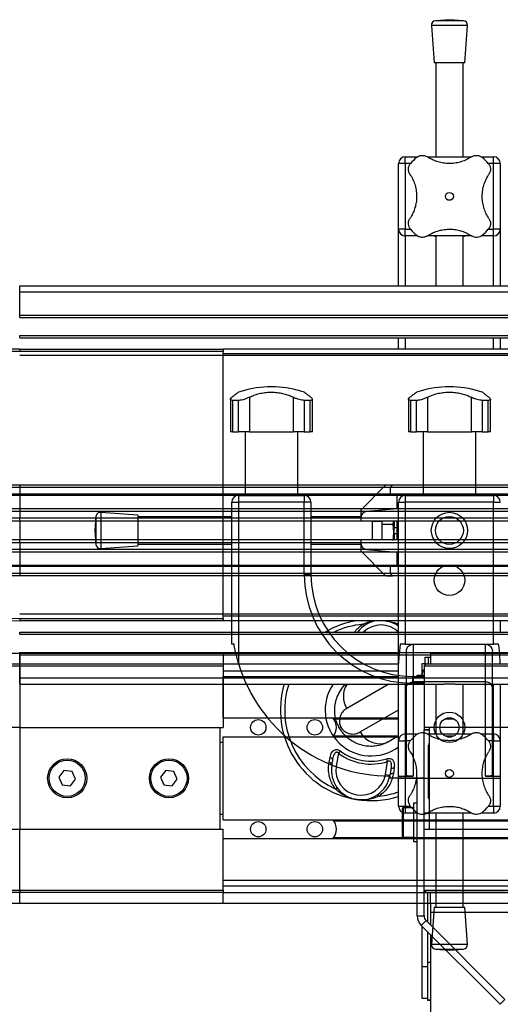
# Model space of a CAD drawing. Header units: millimetres. Extents: x 0 to 420, y 0 to 297.
# Tile 20 of 39: x 170 to 180, y 234 to 255. Entities that reach past the tile are written whole.
import ezdxf

# ---------------------------------------------------------------- set-up
doc = ezdxf.new("R2010")
doc.units = ezdxf.units.MM

msp = doc.modelspace()

# ---------------------------------------------------------------- linework, layer by layer
at = {"color": 7, "linetype": 'Continuous', "lineweight": 25}
for p, q in [((179.33943, 255.47659), (179.03153, 255.4531)), ((179.64733, 255.4531), (179.03153, 255.4531)), ((179.64733, 255.4531), (179.33943, 255.47659)), ((178.93943, 255.34578), (179.00193, 254.52659)), ((179.73943, 255.34578), (178.93943, 255.34578)), ((179.67693, 254.52659), (179.73943, 255.34578)), ((179.67693, 254.52659), (179.00193, 254.52659)), ((179.03943, 254.52659), (179.03943, 252.44864)), ((179.63943, 252.44864), (179.63943, 254.52659)), ((178.36443, 252.29864), (178.36443, 252.44864)), ((178.36443, 252.44864), (178.63934, 252.44864)), ((178.85551, 252.44864), (179.82307, 252.44864)), ((180.04206, 252.44864), (180.31443, 252.44864)), ((180.31443, 252.29864), (180.31443, 252.44864)), ((178.36443, 252.29864), (178.21443, 252.29864)), ((178.21443, 250.84864), (178.21443, 252.29864)), ((178.36443, 252.29864), (178.36443, 250.84864)), ((178.47946, 252.29864), (178.36443, 252.29864)), ((180.31443, 252.29864), (180.19931, 252.29864)), ((180.31443, 250.84864), (180.31443, 252.29864)), ((180.46443, 252.29864), (180.31443, 252.29864)), ((180.46443, 252.29864), (180.46443, 250.84864)), ((178.36443, 250.84864), (178.21443, 250.84864)), ((178.21443, 249.59864), (178.21443, 250.84864)), ((178.36443, 250.69864), (178.36443, 250.84864)), ((178.36443, 250.84864), (178.47956, 250.84864)), ((180.1994, 250.84864), (180.31443, 250.84864)), ((180.46443, 250.84864), (180.31443, 250.84864)), ((180.31443, 250.69864), (180.31443, 250.84864)), ((180.46443, 250.84864), (180.46443, 249.59864)), ((178.6368, 250.69864), (178.36443, 250.69864)), ((178.36443, 250.69864), (178.36443, 249.59864)), ((179.82335, 250.69864), (178.8558, 250.69864)), ((179.03943, 250.69864), (179.03943, 249.59864)), ((179.63943, 249.59864), (179.63943, 250.69864)), ((180.31443, 250.69864), (180.03952, 250.69864)), ((180.31443, 249.59864), (180.31443, 250.69864)), ((169.83943, 249.46171), (169.83943, 249.59864)), ((169.83943, 249.59864), (179.21407, 249.59864)), ((179.21407, 249.59864), (179.4648, 249.59864)), ((179.4648, 249.59864), (192.96407, 249.59864)), ((169.83943, 249.46171), (214.33943, 249.46171)), ((169.83943, 248.94864), (169.83943, 249.46171)), ((169.83943, 248.89864), (169.83943, 248.94864)), ((169.83943, 248.94864), (214.33943, 248.94864)), ((169.83943, 248.89864), (214.33943, 248.89864)), ((169.83943, 248.49864), (214.33943, 248.49864)), ((169.83943, 248.44864), (169.83943, 248.49864)), ((169.83943, 248.44864), (214.33943, 248.44864)), ((178.21443, 248.19864), (178.21443, 248.44864)), ((178.36443, 248.44864), (178.36443, 248.19864)), ((180.31443, 248.19864), (180.31443, 248.44864)), ((180.46443, 248.44864), (180.46443, 248.19864)), ((169.83943, 248.19864), (174.33943, 248.19864)), ((169.83943, 248.19864), (169.83943, 248.14864)), ((198.08943, 248.19864), (174.33943, 248.19864)), ((174.33943, 248.19864), (174.33943, 248.14864)), ((174.33943, 248.14864), (169.83943, 248.14864)), ((174.33943, 248.05614), (169.83943, 248.05614)), ((174.33943, 248.09864), (174.33943, 248.14864)), ((198.08943, 248.09864), (174.33943, 248.09864)), ((174.33943, 248.09864), (174.33943, 248.05614)), ((174.33943, 242.34114), (174.33943, 248.05614)), ((198.08943, 248.05614), (174.33943, 248.05614)), ((175.31579, 247.36829), (175.31579, 247.36658)), ((175.49107, 247.36829), (175.31579, 247.36829)), ((175.49107, 247.36658), (175.31579, 247.36658)), ((175.49107, 247.36658), (175.49107, 247.36829)), ((179.25179, 247.36829), (179.25179, 247.36658)), ((179.33943, 247.36829), (179.25179, 247.36829)), ((179.33943, 247.36658), (179.25179, 247.36658)), ((179.42707, 247.36829), (179.33943, 247.36829)), ((179.42707, 247.36658), (179.33943, 247.36658)), ((179.42707, 247.36658), (179.42707, 247.36829)), ((174.91721, 247.13442), (174.91721, 246.36829)), ((175.88965, 246.36829), (175.88965, 247.13442)), ((178.85321, 247.13442), (178.85321, 246.36829)), ((179.82565, 246.36829), (179.82565, 247.13442)), ((174.49718, 247.08979), (174.49718, 246.36829)), ((174.67691, 247.06685), (174.54448, 247.06685)), ((174.54448, 247.06685), (174.54448, 246.36829)), ((174.67691, 246.36829), (174.67691, 247.06685)), ((176.26238, 247.06685), (176.12994, 247.06685)), ((176.12994, 247.06685), (176.12994, 246.36829)), ((176.26238, 246.36829), (176.26238, 247.06685)), ((176.30968, 246.36829), (176.30968, 247.09019)), ((178.43318, 247.08979), (178.43318, 246.36829)), ((178.61292, 247.06685), (178.48048, 247.06685)), ((178.48048, 247.06685), (178.48048, 246.36829)), ((178.61292, 246.36829), (178.61292, 247.06685)), ((180.19838, 247.06685), (180.06595, 247.06685)), ((180.06595, 247.06685), (180.06595, 246.36829)), ((180.19838, 246.36829), (180.19838, 247.06685)), ((180.24568, 246.36829), (180.24568, 247.09019)), ((174.54448, 246.36829), (174.49718, 246.36829)), ((174.54448, 246.36829), (174.67691, 246.36829)), ((174.91721, 246.36829), (174.67691, 246.36829)), ((174.82135, 246.36829), (174.82135, 244.96829)), ((174.91721, 246.36829), (175.88965, 246.36829)), ((176.12994, 246.36829), (175.88965, 246.36829)), ((175.98551, 244.96829), (175.98551, 246.36829)), ((176.12994, 246.36829), (176.26238, 246.36829)), ((176.30968, 246.36829), (176.26238, 246.36829)), ((178.48048, 246.36829), (178.43318, 246.36829)), ((178.48048, 246.36829), (178.61292, 246.36829)), ((178.85321, 246.36829), (178.61292, 246.36829)), ((178.75735, 246.36829), (178.75735, 244.96829)), ((178.85321, 246.36829), (179.82565, 246.36829)), ((180.06595, 246.36829), (179.82565, 246.36829)), ((179.92151, 244.96829), (179.92151, 246.36829)), ((180.06595, 246.36829), (180.19838, 246.36829)), ((180.24568, 246.36829), (180.19838, 246.36829)), ((169.83943, 245.14329), (156.08943, 245.14329)), ((169.83943, 245.19329), (156.13943, 245.19329)), ((169.83943, 245.19329), (169.83943, 245.14329)), ((178.75735, 245.19329), (169.83943, 245.19329)), ((169.83943, 245.14329), (169.83943, 244.99329)), ((178.75735, 245.14329), (169.83943, 245.14329)), ((177.91378, 245.17865), (177.39307, 244.65794)), ((178.07843, 245.19329), (177.94914, 245.19329)), ((178.07843, 245.19329), (178.02843, 245.14329)), ((191.77843, 245.14329), (178.02843, 245.14329)), ((178.02843, 245.14329), (178.02843, 244.99329)), ((191.77843, 245.19329), (178.07843, 245.19329)), ((200.50735, 245.19329), (179.92151, 245.19329)), ((200.50735, 245.14329), (179.92151, 245.14329)), ((169.83943, 244.99329), (156.08943, 244.99329)), ((169.83943, 244.96779), (156.23943, 244.96779)), ((169.83943, 244.99329), (169.83943, 244.96779)), ((178.75735, 244.99329), (169.83943, 244.99329)), ((178.35219, 244.96779), (169.83943, 244.96779)), ((169.83943, 244.96779), (169.83943, 244.67328)), ((174.67843, 244.96829), (176.12843, 244.96829)), ((174.67843, 244.96829), (174.67843, 244.81829)), ((176.12843, 244.96829), (176.12843, 244.81829)), ((191.77843, 244.99329), (178.02843, 244.99329)), ((178.02843, 244.99329), (178.17843, 244.96779)), ((191.77843, 244.96779), (178.17843, 244.96779)), ((178.17843, 244.96779), (178.17843, 244.67328)), ((178.36443, 244.96829), (178.36443, 244.81829)), ((178.36443, 244.96829), (180.31443, 244.96829)), ((200.50735, 244.99329), (179.92151, 244.99329)), ((180.31443, 244.96829), (180.31443, 244.81829)), ((200.10219, 244.96779), (180.32667, 244.96779)), ((174.52843, 244.81829), (174.67843, 244.81829)), ((174.52843, 241.6788), (174.52843, 244.81829)), ((176.12843, 244.81829), (174.67843, 244.81829)), ((174.67843, 244.81829), (174.67843, 241.25464)), ((176.12843, 243.21829), (176.12843, 244.81829)), ((176.27843, 244.81829), (176.12843, 244.81829)), ((176.27843, 244.81829), (176.27843, 243.21829)), ((178.21443, 241.25464), (178.21443, 244.81829)), ((178.21443, 244.81829), (178.36443, 244.81829)), ((178.36443, 244.81829), (178.36443, 241.6788)), ((180.31443, 244.81829), (178.36443, 244.81829)), ((180.31443, 241.6788), (180.31443, 244.81829)), ((180.31443, 244.81829), (180.46443, 244.81829)), ((169.83943, 244.61527), (155.57636, 244.61527)), ((169.83943, 244.67328), (156.23943, 244.67328)), ((169.83943, 244.67328), (169.83943, 244.61527)), ((178.21443, 244.67328), (169.83943, 244.67328)), ((169.83943, 244.61527), (169.83943, 244.46584)), ((178.21443, 244.61527), (169.83943, 244.61527)), ((171.52396, 244.50119), (171.50047, 244.19329)), ((171.52396, 244.50119), (171.52396, 243.89708)), ((172.45047, 244.53079), (171.63128, 244.59329)), ((171.63128, 244.59329), (171.63128, 243.80848)), ((172.45047, 244.53079), (172.45047, 243.8686)), ((174.52843, 244.49329), (172.45047, 244.49329)), ((177.37843, 244.49329), (176.27843, 244.49329)), ((177.37843, 244.62258), (177.37843, 244.49329)), ((177.37843, 244.46584), (177.37843, 244.49329)), ((178.17843, 244.67328), (177.51536, 244.61527)), ((191.77843, 244.61527), (177.51536, 244.61527)), ((191.77843, 244.67328), (178.17843, 244.67328)), ((169.83943, 244.46584), (155.43943, 244.46584)), ((169.83943, 244.39829), (155.43943, 244.39829)), ((169.83943, 244.39829), (169.83943, 244.46584)), ((178.21443, 244.46584), (169.83943, 244.46584)), ((178.21443, 244.39829), (169.83943, 244.39829)), ((169.83943, 244.39829), (169.83943, 243.98829)), ((191.77843, 244.46584), (177.37843, 244.46584)), ((177.37843, 244.46584), (177.37843, 244.39829)), ((191.77843, 244.39829), (177.37843, 244.39829)), ((177.62843, 244.39829), (177.62843, 243.98829)), ((177.84343, 244.39329), (177.62843, 244.39329)), ((177.65843, 244.39829), (177.65843, 244.39329)), ((177.84343, 244.39829), (177.84343, 244.32221)), ((177.84343, 244.32221), (177.84343, 243.98829)), ((178.09277, 244.32221), (177.84343, 244.32221)), ((178.1101, 244.14662), (178.09277, 244.32221)), ((178.1101, 244.39829), (178.1101, 244.14662)), ((178.12843, 244.24829), (178.12843, 244.39829)), ((178.17843, 244.39829), (178.17843, 243.98829)), ((171.50047, 244.19329), (171.52396, 243.8854)), ((178.09277, 243.97103), (178.1101, 244.14662)), ((178.1101, 244.24829), (178.12843, 244.24829)), ((178.1101, 244.14662), (178.1101, 243.98829)), ((178.1101, 244.12329), (178.12843, 244.12329)), ((178.17843, 244.24829), (178.12843, 244.24829)), ((178.12843, 244.12329), (178.17843, 244.12329)), ((178.12843, 243.98829), (178.12843, 244.12329)), ((169.83943, 243.98829), (155.43943, 243.98829)), ((169.83943, 243.92074), (155.43943, 243.92074)), ((169.83943, 243.92074), (169.83943, 243.98829)), ((178.21443, 243.98829), (169.83943, 243.98829)), ((169.83943, 243.92074), (169.83943, 243.77131)), ((178.21443, 243.92074), (169.83943, 243.92074)), ((171.52396, 243.89708), (171.52396, 243.8854)), ((171.63128, 243.79329), (172.45047, 243.85579)), ((172.45047, 243.89329), (174.52843, 243.89329)), ((172.45047, 243.8686), (172.45047, 243.85579)), ((176.27843, 243.89329), (177.37843, 243.89329)), ((177.37843, 243.98829), (177.37843, 243.92074)), ((191.77843, 243.98829), (177.37843, 243.98829)), ((191.77843, 243.92074), (177.37843, 243.92074)), ((177.37843, 243.89329), (177.37843, 243.92074)), ((177.37843, 243.89329), (177.37843, 243.764)), ((177.62843, 243.99329), (177.84343, 243.99329)), ((177.65843, 243.99329), (177.65843, 243.98829)), ((169.83943, 243.77131), (155.57636, 243.77131)), ((169.83943, 243.7133), (156.23943, 243.7133)), ((169.83943, 243.77131), (169.83943, 243.7133)), ((178.21443, 243.77131), (169.83943, 243.77131)), ((178.21443, 243.7133), (169.83943, 243.7133)), ((169.83943, 243.7133), (169.83943, 243.41879)), ((171.63128, 243.80848), (171.63128, 243.79329)), ((177.39307, 243.72865), (177.91378, 243.20794)), ((191.77843, 243.77131), (177.51536, 243.77131)), ((177.51536, 243.77131), (178.17843, 243.7133)), ((191.77843, 243.7133), (178.17843, 243.7133)), ((178.17843, 243.7133), (178.17843, 243.41879)), ((169.83943, 243.41879), (156.23943, 243.41879)), ((169.83943, 243.41879), (169.83943, 243.39329)), ((178.21443, 243.41879), (169.83943, 243.41879)), ((178.17843, 243.41879), (178.02843, 243.39329)), ((191.77843, 243.41879), (178.17843, 243.41879)), ((179.42863, 243.41879), (179.25024, 243.41879)), ((169.83943, 243.39329), (156.08943, 243.39329)), ((169.83943, 243.24329), (156.08943, 243.24329)), ((169.83943, 243.19329), (156.13943, 243.19329)), ((169.83943, 243.39329), (169.83943, 243.24329)), ((178.21443, 243.39329), (169.83943, 243.39329)), ((169.83943, 243.24329), (169.83943, 243.19329)), ((178.21443, 243.24329), (169.83943, 243.24329)), ((178.21443, 243.19329), (169.83943, 243.19329)), ((176.12843, 243.21829), (176.27843, 243.21829)), ((177.94914, 243.19329), (178.07843, 243.19329)), ((191.77843, 243.39329), (178.02843, 243.39329)), ((178.02843, 243.39329), (178.02843, 243.24329)), ((191.77843, 243.24329), (178.02843, 243.24329)), ((178.02843, 243.24329), (178.07843, 243.19329)), ((191.77843, 243.19329), (178.07843, 243.19329)), ((179.66178, 243.19329), (179.01709, 243.19329)), ((179.64177, 243.24329), (179.0371, 243.24329)), ((179.49405, 243.39329), (179.18482, 243.39329)), ((174.33943, 242.34114), (169.83943, 242.34114)), ((174.33943, 242.29864), (174.33943, 242.34114)), ((198.08943, 242.34114), (174.33943, 242.34114)), ((169.83943, 242.24864), (174.33943, 242.24864)), ((169.83943, 242.24864), (169.83943, 242.19864)), ((174.33943, 242.19864), (169.83943, 242.19864)), ((198.08943, 242.29864), (174.33943, 242.29864)), ((174.33943, 242.24864), (174.33943, 242.29864)), ((174.33943, 242.24864), (174.33943, 242.19864)), ((198.08943, 242.19864), (174.33943, 242.19864)), ((177.91897, 242.19864), (177.93315, 242.19632)), ((178.21443, 241.94864), (178.21443, 242.19864)), ((178.36443, 242.19864), (178.36443, 241.94864)), ((180.31443, 241.94864), (180.31443, 242.19864)), ((180.46443, 242.19864), (180.46443, 241.94864)), ((169.83943, 241.89864), (169.83943, 241.94864)), ((169.83943, 241.94864), (214.33943, 241.94864)), ((169.83943, 241.89864), (214.33943, 241.89864)), ((174.57843, 241.6788), (174.52843, 241.6788)), ((178.36443, 241.6788), (178.25263, 241.6788)), ((178.36443, 241.6788), (180.31443, 241.6788)), ((178.53943, 241.6788), (178.53943, 240.8454)), ((180.13943, 240.8454), (180.13943, 241.6788)), ((180.42624, 241.6788), (180.31443, 241.6788)), ((156.98193, 241.48329), (169.83943, 241.48329)), ((169.83943, 241.49864), (214.33943, 241.49864)), ((169.83943, 241.44864), (169.83943, 241.49864)), ((169.83943, 241.48329), (169.83943, 241.24329)), ((169.83943, 241.48329), (174.33943, 241.48329)), ((169.83943, 241.44864), (214.33943, 241.44864)), ((169.83943, 240.93556), (169.83943, 241.44864)), ((174.33943, 241.48329), (174.33943, 241.24329)), ((174.33943, 241.48329), (178.21443, 241.48329)), ((178.38943, 238.77151), (178.38943, 241.5288)), ((184.63593, 241.48347), (178.92093, 241.48347)), ((178.92093, 241.48347), (178.92093, 241.48329)), ((178.92093, 241.48329), (178.92093, 241.24329)), ((178.92093, 241.48329), (191.77843, 241.48329)), ((180.28943, 238.77151), (180.28943, 241.5288)), ((156.88943, 241.24329), (169.83943, 241.24329)), ((169.83943, 241.19329), (169.83943, 241.24329)), ((169.83943, 241.24329), (174.33943, 241.24329)), ((174.33943, 241.24329), (178.21443, 241.24329)), ((174.33943, 241.24329), (174.33943, 241.19329)), ((178.21443, 238.76829), (178.21443, 241.25464)), ((178.80343, 241.24329), (178.72843, 241.24329)), ((178.72843, 241.24329), (178.72843, 240.99329)), ((178.77843, 241.19329), (178.82843, 241.24329)), ((178.80343, 241.24329), (178.80343, 241.39329)), ((178.80343, 241.39329), (178.87843, 241.39329)), ((178.82843, 241.24329), (178.80343, 241.24329)), ((178.82843, 241.24329), (191.77843, 241.24329)), ((178.87843, 241.24329), (178.87843, 241.39329)), ((178.87843, 241.39329), (178.92093, 241.39329)), ((169.83943, 241.19329), (156.83943, 241.19329)), ((169.83943, 241.19329), (169.83943, 239.84329)), ((174.33943, 241.19329), (169.83943, 241.19329)), ((174.33943, 241.19329), (174.33943, 239.84329)), ((174.33943, 241.09329), (178.21443, 241.09329)), ((178.77843, 241.19329), (178.77843, 239.84329)), ((191.77843, 241.19329), (178.77843, 241.19329)), ((169.83943, 240.93556), (214.33943, 240.93556)), ((169.83943, 240.79864), (169.83943, 240.93556)), ((169.83943, 240.79864), (179.21407, 240.79864)), ((174.33943, 240.05079), (174.33943, 240.96829)), ((174.33943, 240.96829), (178.21443, 240.96829)), ((177.99966, 240.79864), (177.06974, 240.26175)), ((178.21443, 239.54864), (178.21443, 240.79864)), ((178.36443, 240.79864), (178.36443, 239.69864)), ((178.52843, 240.81829), (178.52843, 240.96829)), ((178.52843, 240.96829), (178.77843, 240.96829)), ((178.77843, 240.81829), (178.52843, 240.81829)), ((180.13943, 240.8454), (178.53943, 240.8454)), ((178.53943, 240.8454), (178.53943, 238.76829)), ((178.62843, 240.99329), (178.77843, 240.99329)), ((178.62843, 240.96829), (178.62843, 240.99329)), ((179.03943, 240.79864), (179.03943, 239.69864)), ((179.4648, 240.79864), (179.21407, 240.79864)), ((179.4648, 240.79864), (192.96407, 240.79864)), ((179.63943, 239.69864), (179.63943, 240.79864)), ((180.13943, 238.76829), (180.13943, 240.8454)), ((180.31443, 239.69864), (180.31443, 240.79864)), ((180.46443, 240.79864), (180.46443, 239.54864)), ((177.36974, 239.74213), (178.21443, 240.22982)), ((174.33943, 240.05079), (178.21443, 240.05079)), ((176.78164, 240.02829), (178.21443, 240.02829)), ((179.23488, 240.02829), (179.44398, 240.02829)), ((179.29361, 240.05079), (179.38526, 240.05079)), ((169.83943, 239.84329), (156.83943, 239.84329)), ((169.83943, 239.84329), (174.33943, 239.84329)), ((169.83943, 239.84329), (169.83943, 237.59329)), ((174.26443, 239.84329), (174.26443, 237.59329)), ((176.94426, 239.84289), (176.91091, 239.82364)), ((191.77843, 239.84329), (178.77843, 239.84329)), ((178.77843, 239.84329), (178.77843, 239.78579)), ((178.77843, 239.79329), (178.89343, 239.79329)), ((178.77843, 237.95079), (178.77843, 239.78579)), ((178.77843, 239.78579), (178.89343, 239.78579)), ((178.85343, 239.79329), (178.85343, 239.78579)), ((178.89343, 239.84329), (178.89343, 237.59329)), ((174.26443, 239.51829), (174.33943, 239.51829)), ((174.33943, 239.63579), (178.21443, 239.63579)), ((174.33943, 239.63579), (174.33943, 239.63579)), ((174.33943, 239.63579), (178.21443, 239.63579)), ((174.33943, 237.80079), (174.33943, 239.63579)), ((176.78164, 239.65829), (178.21443, 239.65829)), ((178.21443, 239.65247), (178.00373, 239.53082)), ((178.21443, 239.54864), (178.36443, 239.54864)), ((178.21443, 238.09864), (178.21443, 239.54864)), ((178.36443, 239.69864), (178.36443, 239.54864)), ((178.36443, 239.69864), (178.63934, 239.69864)), ((178.36443, 239.54864), (178.36443, 238.09864)), ((178.47946, 239.54864), (178.36443, 239.54864)), ((178.85551, 239.69864), (179.82307, 239.69864)), ((179.23488, 239.65829), (179.44398, 239.65829)), ((179.29361, 239.63579), (179.38526, 239.63579)), ((179.29361, 239.63579), (179.38526, 239.63579)), ((180.04206, 239.69864), (180.31443, 239.69864)), ((180.31443, 239.54864), (180.19931, 239.54864)), ((180.31443, 239.69864), (180.31443, 239.54864)), ((180.31443, 238.09864), (180.31443, 239.54864)), ((180.31443, 239.54864), (180.46443, 239.54864)), ((180.46443, 239.54864), (180.46443, 238.09864)), ((176.88718, 239.27189), (176.83888, 238.98267)), ((176.92475, 239.3218), (176.88718, 239.27189)), ((178.87843, 238.28829), (178.87843, 239.44829)), ((176.68053, 239.06447), (176.70209, 239.18042)), ((176.74025, 238.99914), (176.75988, 239.11669)), ((177.92386, 238.80148), (177.97215, 239.09071)), ((177.97215, 239.09071), (177.95284, 239.15012)), ((170.81672, 238.88814), (170.70599, 238.74025)), ((171.00017, 238.86618), (170.81672, 238.88814)), ((171.07287, 238.69634), (171.00017, 238.86618)), ((173.06672, 238.88814), (172.95599, 238.74025)), ((173.25017, 238.86618), (173.06672, 238.88814)), ((173.32287, 238.69634), (173.25017, 238.86618)), ((176.74025, 238.99914), (176.83888, 238.98267)), ((178.04212, 238.90256), (178.02249, 238.78501)), ((178.11748, 238.94406), (178.1002, 238.8274)), ((170.70599, 238.74025), (170.7787, 238.5704)), ((170.96214, 238.54845), (171.07287, 238.69634)), ((172.95599, 238.74025), (173.0287, 238.5704)), ((173.21214, 238.54845), (173.32287, 238.69634)), ((177.92386, 238.80148), (178.02249, 238.78501)), ((178.02843, 238.71829), (178.02843, 238.76829)), ((178.77843, 238.71829), (178.02843, 238.71829)), ((178.21443, 238.76829), (178.53943, 238.76829)), ((178.21443, 238.71829), (178.21443, 238.76829)), ((178.21443, 238.71829), (180.46443, 238.71829)), ((178.62843, 235.68042), (178.62843, 238.71829)), ((180.13943, 238.76829), (180.46443, 238.76829)), ((170.7787, 238.5704), (170.96214, 238.54845)), ((173.0287, 238.5704), (173.21214, 238.54845)), ((178.21443, 238.09864), (178.36443, 238.09864)), ((178.29843, 237.43329), (178.29843, 238.05329)), ((178.54843, 238.06829), (178.31343, 238.06829)), ((178.31343, 238.06829), (178.31343, 237.41829)), ((178.36443, 238.09864), (178.36443, 237.94864)), ((178.36443, 238.09864), (178.47956, 238.09864)), ((178.62843, 238.16829), (178.54843, 238.16829)), ((178.54843, 238.16829), (178.54843, 237.31829)), ((180.1994, 238.09864), (180.31443, 238.09864)), ((180.31443, 238.09864), (180.46443, 238.09864)), ((180.31443, 238.09864), (180.31443, 237.94864)), ((174.33943, 237.91829), (174.26443, 237.91829)), ((174.33943, 237.80079), (183.20818, 237.80079)), ((176.78164, 237.77829), (183.20818, 237.77829)), ((178.6368, 237.94864), (178.36443, 237.94864)), ((178.77843, 237.59329), (178.77843, 237.95079)), ((178.89343, 237.95079), (178.77843, 237.95079)), ((178.89343, 237.94329), (178.77843, 237.94329)), ((178.85343, 237.95079), (178.85343, 237.94329)), ((179.82335, 237.94864), (178.8558, 237.94864)), ((179.03943, 237.94864), (179.03943, 235.87068)), ((179.63943, 235.87068), (179.63943, 237.94864)), ((180.31443, 237.94864), (180.03952, 237.94864)), ((156.83943, 237.59329), (169.83943, 237.59329)), ((169.83943, 236.24329), (169.83943, 237.59329)), ((169.83943, 237.59329), (174.33943, 237.59329)), ((174.33943, 236.24329), (174.33943, 237.59329)), ((178.77843, 237.59329), (191.77843, 237.59329)), ((178.77843, 236.24329), (178.77843, 237.59329)), ((174.33943, 237.38579), (183.20818, 237.38579)), ((174.33943, 236.46829), (174.33943, 237.38579)), ((176.78164, 237.40829), (183.20818, 237.40829)), ((178.31343, 237.41829), (178.54843, 237.41829)), ((178.54843, 237.31829), (178.62843, 237.31829)), ((174.33943, 236.46829), (183.20818, 236.46829)), ((156.83943, 236.24329), (169.83943, 236.24329)), ((169.83943, 236.24329), (169.83943, 236.19329)), ((169.83943, 236.24329), (174.33943, 236.24329)), ((174.33943, 236.34329), (183.20818, 236.34329)), ((174.33943, 236.24329), (174.33943, 236.19329)), ((178.77843, 235.68042), (178.77843, 236.24329)), ((178.77843, 236.24329), (191.77843, 236.24329)), ((178.77843, 236.24329), (178.82843, 236.19329)), ((169.83943, 236.19329), (156.88943, 236.19329)), ((174.33943, 236.19329), (169.83943, 236.19329)), ((169.83943, 235.95329), (169.83943, 236.19329)), ((174.33943, 236.19329), (183.20818, 236.19329)), ((174.33943, 235.95329), (174.33943, 236.19329)), ((191.77843, 236.19329), (178.82843, 236.19329)), ((178.85343, 236.19329), (178.85343, 235.54329)), ((178.92093, 235.95329), (178.92093, 236.19329)), ((169.83943, 235.95329), (156.98193, 235.95329)), ((174.33943, 235.95329), (169.83943, 235.95329)), ((183.20818, 235.95329), (174.33943, 235.95329)), ((191.77843, 235.95329), (178.92093, 235.95329)), ((178.92093, 235.95329), (178.92093, 235.75543)), ((179.00193, 235.87068), (178.93943, 235.05149)), ((179.00193, 235.87068), (179.67693, 235.87068)), ((179.73943, 235.05149), (179.67693, 235.87068)), ((178.62843, 235.68042), (178.77843, 235.68042)), ((178.82236, 235.57436), (178.7163, 235.46829)), ((180.56556, 233.83116), (178.82236, 235.57436)), ((184.63593, 235.75543), (178.92093, 235.75543)), ((178.92093, 235.75543), (178.92093, 235.47579)), ((180.45949, 233.72509), (178.7163, 235.46829)), ((178.72843, 235.45464), (178.72843, 234.55333)), ((178.85343, 235.33116), (178.85343, 234.64516)), ((178.92093, 235.26366), (178.92093, 233.52405)), ((178.93943, 235.05149), (179.73943, 235.05149)), ((179.03153, 234.94417), (179.33943, 234.92068)), ((179.03153, 234.94417), (179.64733, 234.94417)), ((179.33943, 234.92068), (179.64733, 234.94417)), ((178.85343, 234.55333), (178.72843, 234.55333)), ((178.72843, 234.55333), (178.72843, 233.86035)), ((178.85343, 234.64516), (178.85343, 233.81812)), ((178.92093, 234.64516), (178.85343, 234.64516)), ((178.72843, 233.86035), (178.85343, 233.86035)), ((180.45949, 233.72509), (180.56556, 233.83116)), ((178.85343, 233.81812), (178.85343, 233.81579)), ((178.92093, 233.81812), (178.85343, 233.81812)), ((178.85343, 233.81579), (178.92093, 233.81579))]:
    msp.add_line(p, q, dxfattribs=at)
at = {"color": 7, "linetype": 'Continuous', "lineweight": 25, "flags": 128}
for points in [[(177.42223, 242.12115), (177.42975, 242.11435), (177.43707, 242.10859), (177.44407, 242.10396), (177.45066, 242.10054), (177.45672, 242.09836), (177.46217, 242.09747), (177.46693, 242.09788), (177.47092, 242.09958)], [(177.93315, 242.19632), (178.11918, 242.15607), (178.21443, 242.12812)], [(176.81553, 238.48806), (176.82485, 238.49204), (176.83364, 238.49511), (176.84177, 238.49721), (176.84911, 238.49831), (176.85555, 238.4984), (176.861, 238.49747), (176.86537, 238.49554), (176.86859, 238.49263)], [(177.73654, 238.34769), (177.74053, 238.34939), (177.74529, 238.3498), (177.75074, 238.34891), (177.7568, 238.34674), (177.76338, 238.34331), (177.77039, 238.33868), (177.77771, 238.33292), (177.78523, 238.32612)]]:
    msp.add_lwpolyline(points, dxfattribs=at)
at = {"color": 7, "linetype": 'Continuous', "lineweight": 25}
for centre, radius in [((179.33943, 251.57364), 0.08764), ((179.33943, 244.19329), 0.40029), ((179.33943, 244.19329), 0.3079), ((179.33943, 243.09329), 0.3375), ((179.33943, 239.84329), 0.3375), ((175.11443, 239.84329), 0.17), ((176.36443, 239.84329), 0.17), ((179.33943, 239.84329), 0.2125), ((170.88943, 238.71829), 0.4325), ((170.88943, 238.71829), 0.4), ((173.13943, 238.71829), 0.4325), ((173.13943, 238.71829), 0.4), ((179.33943, 238.82364), 0.08764), ((175.11443, 237.59329), 0.17), ((176.36443, 237.59329), 0.17)]:
    msp.add_circle(centre, radius, dxfattribs=at)
for centre, radius, start, end in [((179.03914, 255.35339), 0.1, 94.362914, 184.362914), ((179.63972, 255.35339), 0.1, 355.637086, 85.637086), ((178.36443, 252.29864), 0.15, 90, 180), ((179.33943, 251.57364), 1.125, 130.225072, 139.774928), ((179.33943, 251.57364), 1.125, 40.225072, 49.774928), ((180.31443, 252.29864), 0.15, 0, 90), ((178.36443, 250.84864), 0.15, 180, 270), ((179.33943, 251.57364), 1.125, 220.225072, 229.774928), ((179.33943, 251.57364), 1.125, 310.225072, 319.774928), ((180.31443, 250.84864), 0.15, 270, 0), ((169.83943, 235.19864), 13, 90, 180), ((169.83943, 235.19864), 12.95, 90, 180), ((175.40343, 245.11829), 2.25, 92.232359, 108.829134), ((175.40343, 245.11829), 2.25, 71.172918, 87.767641), ((179.33943, 245.11829), 2.25, 92.232359, 108.828662), ((179.33943, 245.11829), 2.25, 71.174979, 87.767641), ((177.94914, 245.14329), 0.05, 90, 135), ((174.67843, 244.81829), 0.15, 90, 180), ((176.12843, 244.81829), 0.15, 0, 90), ((178.36443, 244.81829), 0.15, 90, 180), ((180.31443, 244.81829), 0.15, 360, 90), ((171.62367, 244.49358), 0.1, 85.637086, 175.637086), ((177.42843, 244.62258), 0.05, 135, 180), ((177.52843, 244.46584), 0.15, 95, 180), ((171.62367, 243.893), 0.1, 184.362914, 274.362914), ((177.52843, 243.92074), 0.15, 180, 265), ((177.42843, 243.764), 0.05, 180, 225), ((178.52843, 243.21829), 2.4, 180, 270), ((178.52843, 243.21829), 2.25, 180, 270), ((177.94914, 243.24329), 0.05, 225, 270), ((169.83943, 235.19864), 7.05, 90, 180), ((169.83943, 235.19864), 7, 90, 180), ((177.60373, 240.22364), 2, 99.068697, 120.401533), ((177.60373, 240.22364), 1.90617, 95.463794, 115.182863), ((177.82609, 241.5552), 0.65, 98.147765, 142.75024), ((177.82609, 241.5552), 0.55, 45.083468, 134.328643), ((177.82609, 241.5552), 0.65, 53.312597, 81.852235), ((178.02843, 242.26829), 3.5, 196.834981, 270), ((179.00343, 240.96829), 0.275, 144.903199, 174.784095), ((177.60373, 240.22364), 2, 163.291649, 260.519504), ((177.60373, 240.22364), 1.90617, 162.443174, 245.575213), ((177.60373, 240.22364), 1.01196, 145.374766, 307.120037), ((177.4986, 240.52539), 0.50341, 147.125868, 211.581208), ((176.51443, 239.84329), 0.325, 320.322827, 39.677207), ((177.79316, 239.95576), 0.47425, 206.772298, 296.359678), ((178.36443, 239.54864), 0.15, 90, 180), ((179.33943, 238.82364), 1.125, 130.225072, 139.774928), ((178.97843, 239.44829), 0.1, 148.211355, 180), ((179.33943, 238.82364), 1.125, 40.225072, 49.774928), ((180.31443, 239.54864), 0.15, 0, 90), ((177.60373, 240.22364), 1.19133, 233.024606, 288.014402), ((177.60373, 240.22364), 1.12886, 233.024606, 288.014402), ((176.66811, 238.99317), 0.07238, 4.731418, 80.121763), ((176.68925, 239.11071), 0.07088, 4.834828, 79.559732), ((177.38137, 238.89207), 0.65, 170.519504, 350.519504), ((177.38137, 238.89207), 0.55, 170.519504, 350.519504), ((178.10698, 238.87396), 0.07088, 81.479276, 156.204179), ((178.08877, 238.75593), 0.07238, 80.917244, 156.30759), ((177.60373, 240.22364), 1.90617, 275.463794, 288.685997), ((177.60373, 240.22364), 2, 260.519504, 287.779305), ((178.97843, 238.28829), 0.1, 180, 211.788645), ((178.36443, 238.09864), 0.15, 180, 270), ((178.31343, 238.05329), 0.015, 90, 180), ((179.33943, 238.82364), 1.125, 220.225072, 229.774928), ((179.33943, 238.82364), 1.125, 310.225072, 319.774928), ((180.31443, 238.09864), 0.15, 270, 0), ((176.51443, 237.59329), 0.325, 320.322807, 39.677186), ((178.31343, 237.43329), 0.015, 180, 270), ((178.92843, 235.68042), 0.3, 180, 225), ((178.92843, 235.68042), 0.15, 180, 225), ((179.03914, 235.04388), 0.1, 175.637086, 265.637086), ((179.63972, 235.04388), 0.1, 274.362914, 4.362914)]:
    msp.add_arc(centre, radius, start, end, dxfattribs=at)
for points, knots in [([(178.61292, 252.43259), (178.63013, 252.44464), (178.66455, 252.46872), (178.72635, 252.4821), (178.79267, 252.47826), (178.83182, 252.4575), (178.85321, 252.44617)], [0, 0, 0, 0, 0.2331432, 0.46598224, 0.70829004, 1, 1, 1, 1]), ([(179.82565, 252.44617), (179.79232, 252.42568), (179.72481, 252.38417), (179.60968, 252.33844), (179.48573, 252.30772), (179.3602, 252.29589), (179.23573, 252.30201), (179.11862, 252.32417), (179.00741, 252.36148), (178.9197, 252.40374), (178.87085, 252.43491), (178.85321, 252.44617)], [0, 0, 0, 0, 0.11925981, 0.24158658, 0.3609602, 0.48426569, 0.59620844, 0.71149815, 0.82228956, 0.93582475, 1, 1, 1, 1]), ([(179.82565, 252.44617), (179.84649, 252.45725), (179.88822, 252.47945), (179.96119, 252.48238), (180.02307, 252.46426), (180.05405, 252.44137), (180.06595, 252.43259)], [0, 0, 0, 0, 0.28482414, 0.57045716, 0.83508046, 1, 1, 1, 1]), ([(178.4669, 252.05986), (178.45582, 252.08069), (178.43362, 252.12242), (178.43069, 252.19539), (178.44881, 252.25728), (178.47169, 252.28826), (178.48048, 252.30015)], [0, 0, 0, 0, 0.28482414, 0.57045716, 0.83508046, 1, 1, 1, 1]), ([(180.19838, 252.30015), (180.21043, 252.28293), (180.23451, 252.24852), (180.24789, 252.18672), (180.24406, 252.1204), (180.2233, 252.08124), (180.21196, 252.05986)], [0, 0, 0, 0, 0.2331432, 0.46598224, 0.70829004, 1, 1, 1, 1]), ([(178.4669, 252.05986), (178.48762, 252.02605), (178.52904, 251.95846), (178.57508, 251.84276), (178.60528, 251.71917), (178.61729, 251.59312), (178.61083, 251.46936), (178.58869, 251.3518), (178.55131, 251.24124), (178.5091, 251.15353), (178.47816, 251.10505), (178.4669, 251.08741)], [0, 0, 0, 0, 0.12083278, 0.2415891, 0.36294631, 0.48426201, 0.59786508, 0.71149177, 0.82362919, 0.93582121, 1, 1, 1, 1]), ([(180.21196, 251.08741), (180.19124, 251.12122), (180.14983, 251.18881), (180.10378, 251.30452), (180.07359, 251.4281), (180.06158, 251.55415), (180.06804, 251.67792), (180.09018, 251.79547), (180.12755, 251.90604), (180.16976, 251.99374), (180.2007, 252.04222), (180.21196, 252.05986)], [0, 0, 0, 0, 0.12083278, 0.2415891, 0.36294631, 0.48426201, 0.59786508, 0.71149177, 0.82362919, 0.93582121, 1, 1, 1, 1]), ([(178.48048, 250.84712), (178.46843, 250.86434), (178.44435, 250.89875), (178.43097, 250.96055), (178.4348, 251.02688), (178.45556, 251.06603), (178.4669, 251.08741)], [0, 0, 0, 0, 0.2331432, 0.46598224, 0.70829004, 1, 1, 1, 1]), ([(180.21196, 251.08741), (180.22304, 251.06658), (180.24524, 251.02485), (180.24817, 250.95188), (180.23005, 250.88999), (180.20717, 250.85901), (180.19838, 250.84712)], [0, 0, 0, 0, 0.28482414, 0.57045716, 0.83508046, 1, 1, 1, 1]), ([(178.85321, 250.70111), (178.88654, 250.7216), (178.95406, 250.7631), (179.06918, 250.80883), (179.19314, 250.83955), (179.31866, 250.85138), (179.44314, 250.84526), (179.56024, 250.8231), (179.67145, 250.78579), (179.75916, 250.74353), (179.80801, 250.71236), (179.82565, 250.70111)], [0, 0, 0, 0, 0.11925981, 0.24158658, 0.3609602, 0.48426569, 0.59620844, 0.71149815, 0.82228956, 0.93582475, 1, 1, 1, 1]), ([(178.85321, 250.70111), (178.83237, 250.69002), (178.79064, 250.66783), (178.71768, 250.66489), (178.65579, 250.68301), (178.62481, 250.7059), (178.61292, 250.71468)], [0, 0, 0, 0, 0.28482414, 0.57045716, 0.83508046, 1, 1, 1, 1]), ([(179.03943, 250.68185), (179.03344, 250.68317), (179.00783, 250.68882), (178.99588, 250.69385), (179.00224, 250.69506), (179.00239, 250.69509)], [0, 0, 0, 0, 0.22962158, 0.98173414, 1, 1, 1, 1]), ([(179.67276, 250.69453), (179.67381, 250.694), (179.67803, 250.69191), (179.66427, 250.68638), (179.64103, 250.68173), (179.63943, 250.68141)], [0, 0, 0, 0, 0.23651302, 0.94740052, 1, 1, 1, 1]), ([(180.06595, 250.71468), (180.04873, 250.70264), (180.01431, 250.67856), (179.95251, 250.66517), (179.88619, 250.66901), (179.84704, 250.68977), (179.82565, 250.70111)], [0, 0, 0, 0, 0.2331432, 0.46598224, 0.70829004, 1, 1, 1, 1]), ([(174.54448, 247.06685), (174.53243, 247.06776), (174.50835, 247.06959), (174.49497, 247.08363), (174.4988, 247.1051), (174.51956, 247.12406), (174.5309, 247.13442)], [0, 0, 0, 0, 0.2331432, 0.46598224, 0.70829004, 1, 1, 1, 1]), ([(174.67745, 247.24755), (174.67668, 247.24697), (174.67499, 247.2457), (174.65263, 247.22886), (174.61565, 247.20067), (174.57331, 247.16794), (174.54215, 247.14332), (174.5309, 247.13442)], [0, 0, 0, 0, 0.19223781, 0.42286837, 0.64450032, 0.87162104, 1, 1, 1, 1]), ([(174.91721, 247.13442), (174.89637, 247.12432), (174.85464, 247.10408), (174.78167, 247.08089), (174.71979, 247.06852), (174.68881, 247.06731), (174.67691, 247.06685)], [0, 0, 0, 0, 0.28482414, 0.57045716, 0.83508046, 1, 1, 1, 1]), ([(174.91721, 247.13442), (174.95054, 247.15056), (175.01805, 247.18324), (175.13318, 247.21822), (175.25714, 247.24147), (175.38266, 247.25035), (175.50714, 247.24575), (175.62424, 247.22906), (175.73545, 247.20062), (175.82316, 247.16795), (175.87201, 247.14332), (175.88965, 247.13442)], [0, 0, 0, 0, 0.11925981, 0.24158658, 0.3609602, 0.48426569, 0.59620844, 0.71149815, 0.82228956, 0.93582475, 1, 1, 1, 1]), ([(176.12994, 247.06685), (176.11273, 247.06776), (176.07831, 247.06959), (176.01651, 247.08363), (175.95019, 247.1051), (175.91104, 247.12406), (175.88965, 247.13442)], [0, 0, 0, 0, 0.2331432, 0.46598224, 0.70829004, 1, 1, 1, 1]), ([(176.27596, 247.13442), (176.25549, 247.15054), (176.21403, 247.18319), (176.16795, 247.21843), (176.13856, 247.24069), (176.12633, 247.24986), (176.12909, 247.24779), (176.12941, 247.24755)], [0, 0, 0, 0, 0.23851413, 0.48316204, 0.7219038, 0.96850911, 1, 1, 1, 1]), ([(176.27596, 247.13442), (176.28704, 247.12432), (176.30924, 247.10408), (176.31217, 247.08089), (176.29405, 247.06852), (176.27117, 247.06731), (176.26238, 247.06685)], [0, 0, 0, 0, 0.28482414, 0.57045716, 0.83508046, 1, 1, 1, 1]), ([(178.48048, 247.06685), (178.46843, 247.06776), (178.44435, 247.06959), (178.43097, 247.08363), (178.4348, 247.1051), (178.45556, 247.12406), (178.4669, 247.13442)], [0, 0, 0, 0, 0.2331432, 0.46598224, 0.70829004, 1, 1, 1, 1]), ([(178.61345, 247.24755), (178.61268, 247.24697), (178.61099, 247.24571), (178.58863, 247.22886), (178.55166, 247.20067), (178.50932, 247.16794), (178.47816, 247.14332), (178.4669, 247.13442)], [0, 0, 0, 0, 0.192302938, 0.422914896, 0.644528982, 0.871631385, 1, 1, 1, 1]), ([(178.85321, 247.13442), (178.83237, 247.12432), (178.79064, 247.10408), (178.71768, 247.08089), (178.65579, 247.06852), (178.62481, 247.06731), (178.61292, 247.06685)], [0, 0, 0, 0, 0.284824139, 0.570457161, 0.835080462, 1, 1, 1, 1]), ([(178.85321, 247.13442), (178.88654, 247.15056), (178.95406, 247.18324), (179.06918, 247.21822), (179.19314, 247.24147), (179.31866, 247.25035), (179.44314, 247.24575), (179.56024, 247.22906), (179.67145, 247.20062), (179.75916, 247.16795), (179.80801, 247.14332), (179.82565, 247.13442)], [0, 0, 0, 0, 0.11925981, 0.24158658, 0.3609602, 0.48426569, 0.59620844, 0.71149815, 0.82228956, 0.93582475, 1, 1, 1, 1]), ([(180.06595, 247.06685), (180.04873, 247.06776), (180.01431, 247.06959), (179.95251, 247.08363), (179.88619, 247.1051), (179.84704, 247.12406), (179.82565, 247.13442)], [0, 0, 0, 0, 0.2331432, 0.46598224, 0.70829004, 1, 1, 1, 1]), ([(180.21196, 247.13442), (180.1915, 247.15054), (180.15004, 247.18319), (180.10395, 247.21843), (180.07457, 247.24069), (180.06234, 247.24986), (180.0651, 247.24779), (180.06541, 247.24755)], [0, 0, 0, 0, 0.23847854, 0.48308993, 0.72179606, 0.96836457, 1, 1, 1, 1]), ([(180.21196, 247.13442), (180.22304, 247.12432), (180.24524, 247.10408), (180.24817, 247.08089), (180.23005, 247.06852), (180.20717, 247.06731), (180.19838, 247.06685)], [0, 0, 0, 0, 0.28482414, 0.57045716, 0.83508046, 1, 1, 1, 1]), ([(178.09277, 244.32221), (178.09495, 244.32977), (178.10221, 244.3549), (178.10423, 244.38044), (178.10564, 244.39829)], [0, 0, 0, 0, 0.30086705, 1, 1, 1, 1]), ([(177.24314, 241.94864), (177.26721, 241.97926), (177.31771, 242.0435), (177.38632, 242.09447), (177.42223, 242.12115)], [0, 0, 0, 0, 0.47663106, 1, 1, 1, 1]), ([(177.42223, 242.12115), (177.45823, 242.13704), (177.53098, 242.16917), (177.61853, 242.19296), (177.66894, 242.19759), (177.68037, 242.19864)], [0, 0, 0, 0, 0.43097313, 0.87104033, 1, 1, 1, 1]), ([(177.91644, 242.19864), (177.92158, 242.19801), (177.92717, 242.19732), (177.93272, 242.19639), (177.93315, 242.19632)], [0, 0, 0, 0, 0.921103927, 1, 1, 1, 1]), ([(177.93315, 242.19632), (177.93359, 242.19625), (177.94996, 242.1935), (178.00514, 242.1827), (178.09614, 242.15383), (178.17403, 242.12182), (178.21103, 242.09741), (178.21443, 242.09517)], [0, 0, 0, 0, 0.004450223, 0.166498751, 0.563201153, 0.959838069, 1, 1, 1, 1]), ([(174.67843, 241.25464), (174.65144, 241.35136), (174.61217, 241.49209), (174.58647, 241.63432), (174.57843, 241.6788)], [0, 0, 0, 0, 0.68726798, 1, 1, 1, 1]), ([(178.25263, 241.6788), (178.2388, 241.58117), (178.21864, 241.43887), (178.21544, 241.29865), (178.21443, 241.25464)], [0, 0, 0, 0, 0.68614256, 1, 1, 1, 1]), ([(178.38943, 241.5288), (178.39112, 241.54587), (178.39451, 241.58), (178.42109, 241.62553), (178.46009, 241.65941), (178.50208, 241.67651), (178.52918, 241.67817), (178.53943, 241.6788)], [0, 0, 0, 0, 0.21993775, 0.43998911, 0.65706839, 0.87031767, 1, 1, 1, 1]), ([(180.13943, 241.6788), (180.1561, 241.67718), (180.18944, 241.67393), (180.23394, 241.64868), (180.26781, 241.61148), (180.28659, 241.56921), (180.28859, 241.54072), (180.28943, 241.5288)], [0, 0, 0, 0, 0.21020855, 0.42037916, 0.63166541, 0.84588019, 1, 1, 1, 1]), ([(180.46443, 241.25464), (180.46017, 241.35136), (180.45396, 241.49209), (180.43284, 241.63432), (180.42624, 241.6788)], [0, 0, 0, 0, 0.68726798, 1, 1, 1, 1]), ([(176.91091, 239.82364), (176.89326, 239.8574), (176.85535, 239.92993), (176.81422, 240.06745), (176.79795, 240.22184), (176.81463, 240.38048), (176.85831, 240.52942), (176.93489, 240.66772), (177.00009, 240.76157), (177.04657, 240.79657), (177.04931, 240.79864)], [0, 0, 0, 0, 0.09569287, 0.20555926, 0.36524028, 0.50652977, 0.65289724, 0.81856872, 0.98931071, 1, 1, 1, 1]), ([(178.38943, 240.72668), (178.38943, 240.72679), (178.38945, 240.73847), (178.39458, 240.76462), (178.41825, 240.80023), (178.45582, 240.82688), (178.49691, 240.84249), (178.52524, 240.84443), (178.53943, 240.8454)], [0, 0, 0, 0, 0.00207961, 0.21400299, 0.4760039, 0.68406806, 0.84175461, 1, 1, 1, 1]), ([(180.28943, 240.72668), (180.28943, 240.72679), (180.28942, 240.73847), (180.28428, 240.76462), (180.26061, 240.80023), (180.22305, 240.82688), (180.18196, 240.84249), (180.15362, 240.84443), (180.13943, 240.8454)], [0, 0, 0, 0, 0.00207961, 0.21400299, 0.4760039, 0.68406806, 0.84175461, 1, 1, 1, 1]), ([(177.06974, 240.26175), (177.04129, 240.24204), (176.98441, 240.20264), (176.93739, 240.128), (176.91265, 240.05783), (176.90418, 239.99929), (176.90773, 239.94017), (176.92245, 239.88519), (176.9376, 239.85581), (176.94426, 239.84289)], [0, 0, 0, 0, 0.26459111, 0.5288945, 0.65139049, 0.77356044, 0.88506117, 0.94946208, 1, 1, 1, 1]), ([(178.00373, 239.53082), (177.95524, 239.50651), (177.85689, 239.45722), (177.706, 239.42579), (177.56071, 239.42095), (177.41929, 239.44048), (177.28541, 239.48505), (177.16277, 239.55198), (177.06467, 239.62849), (176.97761, 239.71946), (176.93373, 239.788), (176.91091, 239.82364)], [0, 0, 0, 0, 0.14005904, 0.28407457, 0.39619614, 0.51064339, 0.63861476, 0.7328555, 0.83009823, 0.91166555, 1, 1, 1, 1]), ([(176.94426, 239.84289), (176.95165, 239.8312), (176.96033, 239.81747), (176.97965, 239.79366), (177.00576, 239.76713), (177.04365, 239.73985), (177.09086, 239.71653), (177.16643, 239.6948), (177.26528, 239.69364), (177.3349, 239.72596), (177.36974, 239.74213)], [0, 0, 0, 0, 0.04803079, 0.05640963, 0.11424562, 0.19744063, 0.2811665, 0.41275045, 0.70606187, 1, 1, 1, 1]), ([(178.61292, 239.68259), (178.63013, 239.69464), (178.66455, 239.71872), (178.72635, 239.7321), (178.79267, 239.72826), (178.83182, 239.7075), (178.85321, 239.69617)], [0, 0, 0, 0, 0.2331432, 0.46598224, 0.70829004, 1, 1, 1, 1]), ([(179.00611, 239.70275), (179.00505, 239.70327), (179.00083, 239.70537), (179.01459, 239.71089), (179.03783, 239.71554), (179.03943, 239.71586)], [0, 0, 0, 0, 0.23651302, 0.94740052, 1, 1, 1, 1]), ([(179.63943, 239.71542), (179.64542, 239.7141), (179.67103, 239.70846), (179.68298, 239.70343), (179.67663, 239.70221), (179.67648, 239.70218)], [0, 0, 0, 0, 0.22962158, 0.98173414, 1, 1, 1, 1]), ([(179.82565, 239.69617), (179.84649, 239.70725), (179.88822, 239.72945), (179.96119, 239.73238), (180.02307, 239.71426), (180.05405, 239.69137), (180.06595, 239.68259)], [0, 0, 0, 0, 0.28482414, 0.57045716, 0.83508046, 1, 1, 1, 1]), ([(178.4669, 239.30986), (178.45582, 239.33069), (178.43362, 239.37242), (178.43069, 239.44539), (178.44881, 239.50728), (178.47169, 239.53826), (178.48048, 239.55015)], [0, 0, 0, 0, 0.28482414, 0.57045716, 0.83508046, 1, 1, 1, 1]), ([(179.82565, 239.69617), (179.79232, 239.67568), (179.72481, 239.63417), (179.60968, 239.58844), (179.48573, 239.55772), (179.3602, 239.54589), (179.23573, 239.55201), (179.11862, 239.57417), (179.00741, 239.61148), (178.9197, 239.65374), (178.87085, 239.68491), (178.85321, 239.69617)], [0, 0, 0, 0, 0.11925981, 0.24158658, 0.3609602, 0.48426569, 0.59620844, 0.71149815, 0.82228956, 0.93582475, 1, 1, 1, 1]), ([(180.19838, 239.55015), (180.21043, 239.53293), (180.23451, 239.49852), (180.24789, 239.43672), (180.24406, 239.3704), (180.2233, 239.33124), (180.21196, 239.30986)], [0, 0, 0, 0, 0.2331432, 0.46598224, 0.70829004, 1, 1, 1, 1]), ([(176.70209, 239.18042), (176.71185, 239.21792), (176.72586, 239.27176), (176.76871, 239.32672), (176.80542, 239.35039), (176.84528, 239.35577), (176.88054, 239.3482), (176.90708, 239.33456), (176.92089, 239.32458), (176.92475, 239.3218)], [0, 0, 0, 0, 0.3600266, 0.51681392, 0.67470995, 0.77308011, 0.86977971, 0.96362553, 1, 1, 1, 1]), ([(176.75988, 239.11669), (176.7673, 239.15414), (176.77767, 239.20639), (176.80378, 239.2649), (176.82241, 239.29012), (176.83895, 239.29845), (176.84867, 239.29998), (176.85746, 239.29847), (176.86956, 239.2924), (176.87928, 239.28292), (176.88535, 239.27444), (176.88718, 239.27189)], [0, 0, 0, 0, 0.427819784, 0.59680931, 0.742795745, 0.788738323, 0.818049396, 0.859140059, 0.888917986, 0.966627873, 1, 1, 1, 1]), ([(178.4669, 239.30986), (178.48762, 239.27605), (178.52904, 239.20846), (178.57508, 239.09276), (178.60528, 238.96917), (178.61729, 238.84312), (178.61083, 238.71936), (178.58869, 238.6018), (178.55131, 238.49124), (178.5091, 238.40353), (178.47816, 238.35505), (178.4669, 238.33742)], [0, 0, 0, 0, 0.120832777, 0.241589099, 0.362946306, 0.484262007, 0.597865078, 0.711491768, 0.82362919, 0.935821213, 1, 1, 1, 1]), ([(180.21196, 238.33742), (180.19124, 238.37122), (180.14983, 238.43881), (180.10378, 238.55452), (180.07359, 238.6781), (180.06158, 238.80415), (180.06804, 238.92792), (180.09018, 239.04547), (180.12755, 239.15604), (180.16976, 239.24374), (180.2007, 239.29222), (180.21196, 239.30986)], [0, 0, 0, 0, 0.12083278, 0.2415891, 0.36294631, 0.48426201, 0.59786508, 0.71149177, 0.82362919, 0.93582121, 1, 1, 1, 1]), ([(176.81553, 238.48806), (176.78865, 238.5283), (176.73381, 238.61038), (176.6872, 238.74469), (176.66554, 238.88128), (176.66799, 238.9878), (176.67781, 239.04786), (176.68053, 239.06447)], [0, 0, 0, 0, 0.22376691, 0.45639837, 0.6809943, 0.91177223, 1, 1, 1, 1]), ([(177.95284, 239.15012), (177.9662, 239.15367), (177.99319, 239.16086), (178.03305, 239.15819), (178.06783, 239.14296), (178.0983, 239.11148), (178.12289, 239.04865), (178.12353, 238.98806), (178.11802, 238.94796), (178.11748, 238.94406)], [0, 0, 0, 0, 0.10498573, 0.21201023, 0.31190738, 0.43457509, 0.62328767, 0.96332226, 1, 1, 1, 1]), ([(177.97215, 239.09071), (177.97939, 239.09555), (177.9901, 239.10272), (178.0057, 239.10618), (178.01709, 239.10521), (178.02558, 239.10073), (178.03641, 239.09004), (178.04787, 239.06383), (178.055, 238.99893), (178.04739, 238.94197), (178.04212, 238.90256)], [0, 0, 0, 0, 0.09136525, 0.13518159, 0.17135967, 0.21962148, 0.24640588, 0.35507913, 0.55366458, 1, 1, 1, 1]), ([(178.1002, 238.8274), (178.09344, 238.79215), (178.07942, 238.71905), (178.03603, 238.60969), (177.97314, 238.50407), (177.89098, 238.40584), (177.82082, 238.35295), (177.78523, 238.32612)], [0, 0, 0, 0, 0.18733275, 0.38847399, 0.59401699, 0.79401178, 1, 1, 1, 1]), ([(178.53943, 238.76829), (178.52257, 238.76829), (178.48884, 238.76829), (178.44389, 238.76838), (178.40998, 238.76889), (178.392, 238.76995), (178.39016, 238.77106), (178.38943, 238.77151)], [0, 0, 0, 0, 0.21465102, 0.42930248, 0.64393626, 0.85850128, 1, 1, 1, 1]), ([(180.28943, 238.77151), (180.28778, 238.77086), (180.28447, 238.76956), (180.25863, 238.76865), (180.2206, 238.76832), (180.17841, 238.76829), (180.15052, 238.76829), (180.13943, 238.76829)], [0, 0, 0, 0, 0.21463845, 0.42928258, 0.64382391, 0.85841112, 1, 1, 1, 1]), ([(177.27431, 238.25095), (177.27387, 238.25103), (177.25749, 238.25377), (177.20238, 238.26469), (177.11075, 238.29238), (177.00315, 238.34253), (176.90288, 238.40647), (176.84464, 238.46086), (176.81553, 238.48806)], [0, 0, 0, 0, 0.00257002, 0.0961537, 0.32525092, 0.55431033, 0.77721318, 1, 1, 1, 1]), ([(177.78523, 238.32612), (177.74924, 238.31001), (177.67651, 238.27743), (177.56123, 238.2496), (177.44281, 238.23695), (177.34713, 238.24054), (177.29112, 238.24815), (177.27474, 238.25088), (177.27431, 238.25095)], [0, 0, 0, 0, 0.2205186, 0.44569041, 0.67274829, 0.90384734, 0.99743001, 1, 1, 1, 1]), ([(178.48048, 238.09712), (178.46843, 238.11434), (178.44435, 238.14875), (178.43097, 238.21055), (178.4348, 238.27688), (178.45556, 238.31603), (178.4669, 238.33742)], [0, 0, 0, 0, 0.2331432, 0.46598224, 0.70829004, 1, 1, 1, 1]), ([(180.21196, 238.33742), (180.22304, 238.31658), (180.24524, 238.27485), (180.24817, 238.20188), (180.23005, 238.14), (180.20717, 238.10901), (180.19838, 238.09712)], [0, 0, 0, 0, 0.28482414, 0.57045716, 0.83508046, 1, 1, 1, 1]), ([(178.85321, 237.95111), (178.83237, 237.94002), (178.79064, 237.91783), (178.71768, 237.91489), (178.65579, 237.93301), (178.62481, 237.9559), (178.61292, 237.96468)], [0, 0, 0, 0, 0.28482414, 0.57045716, 0.83508046, 1, 1, 1, 1]), ([(178.85321, 237.95111), (178.88654, 237.9716), (178.95406, 238.0131), (179.06918, 238.05883), (179.19314, 238.08955), (179.31866, 238.10138), (179.44314, 238.09526), (179.56024, 238.0731), (179.67145, 238.03579), (179.75916, 237.99353), (179.80801, 237.96236), (179.82565, 237.95111)], [0, 0, 0, 0, 0.11925981, 0.24158658, 0.3609602, 0.48426569, 0.59620844, 0.71149815, 0.82228956, 0.93582475, 1, 1, 1, 1]), ([(180.06595, 237.96468), (180.04873, 237.95264), (180.01431, 237.92856), (179.95251, 237.91517), (179.88619, 237.91901), (179.84704, 237.93977), (179.82565, 237.95111)], [0, 0, 0, 0, 0.2331432, 0.46598224, 0.70829004, 1, 1, 1, 1])]:
    msp.add_open_spline(points, degree=3, knots=knots, dxfattribs=at)

doc.saveas('drawing.dxf')
